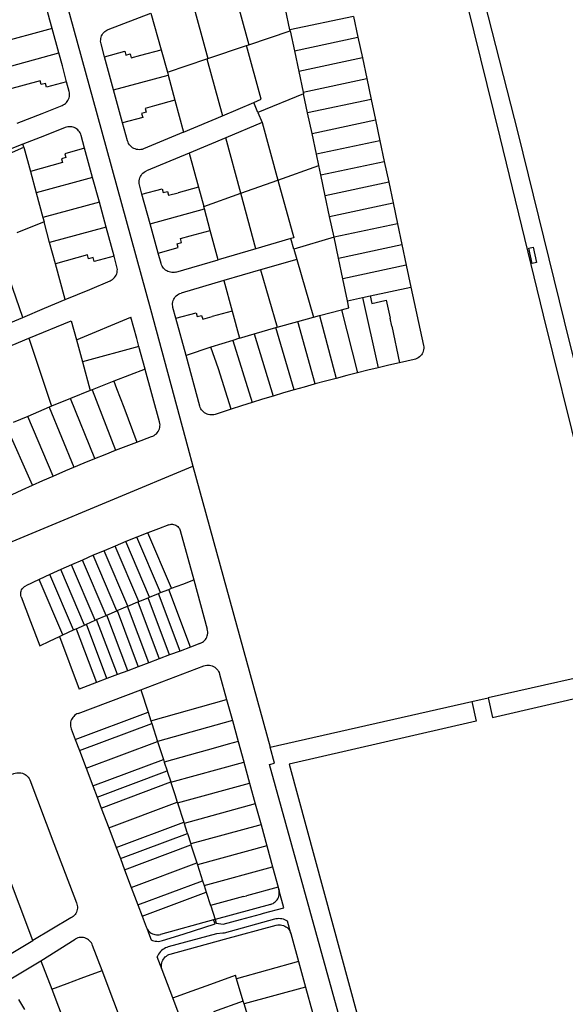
# Model space of a CAD drawing. Header units: inches. Extents: x 210911 to 224988, y 571697 to 586201.
# Tile 87 of 256: x 220747 to 220999, y 573522 to 573977. Entities that reach past the tile are written whole.
import ezdxf

# ---------------------------------------------------------------- set-up
doc = ezdxf.new("R2010")
doc.units = ezdxf.units.IN
doc.header["$MEASUREMENT"] = 0

msp = doc.modelspace()

# ---------------------------------------------------------------- linework, layer by layer
for points in [[(220914.483, 574145.745), (220953.02, 573983.221), (220954.113, 573983.548), (220969.044, 573922.986), (220989.065, 573840.696), (221006.57, 573770.459), (221029.506, 573678.745), (220963.659, 573663.841)], [(220752.53, 574044.968), (220783.157, 573933.267)], [(220948.999, 574041.185), (220962.756, 573985.351), (220961.968, 573985.176), (220977.433, 573925.044), (220998.862, 573838), (221011.206, 573788.312)], [(220845.16, 573995.009), (220853.164, 573965.658)], [(220762.393, 573973.264), (220761.366, 573977.033), (220759.296, 573984.61)], [(220826.635, 573987.704), (220834.254, 573959.329)], [(220788.249, 573972.683), (220807.994, 573980.366)], [(220807.994, 573980.366), (220812.71, 573963.337)], [(220872.208, 573972.553), (220870.172, 573982.154)], [(220901.556, 573978.806), (220872.208, 573972.553)], [(220901.556, 573978.806), (220903.582, 573969.241)], [(220762.393, 573973.264), (220736.242, 573966.164)], [(220765.483, 573961.928), (220762.393, 573973.264)], [(220784.965, 573966.194), (220784.837, 573966.793), (220784.777, 573967.404), (220784.786, 573968.017), (220784.865, 573968.625), (220785.012, 573969.22), (220785.225, 573969.794), (220785.502, 573970.341), (220785.839, 573970.854), (220786.231, 573971.324), (220786.674, 573971.748), (220787.163, 573972.119), (220787.69, 573972.432), (220788.249, 573972.683)], [(220853.164, 573965.658), (220872.297, 573972.135)], [(220872.297, 573972.135), (220872.208, 573972.553)], [(220872.297, 573972.135), (220874.245, 573962.95)], [(220786.615, 573960.129), (220784.965, 573966.194)], [(220834.254, 573959.329), (220852.129, 573965.323)], [(220852.129, 573965.323), (220853.164, 573965.658)], [(220855.558, 573938.937), (220858.917, 573940.479), (220852.129, 573965.323)], [(220874.245, 573962.95), (220903.582, 573969.241)], [(220903.582, 573969.241), (220905.618, 573959.631)], [(220739.356, 573954.757), (220765.483, 573961.928)], [(220769.06, 573948.569), (220767.112, 573955.95), (220765.483, 573961.928)], [(220786.615, 573960.129), (220795.923, 573962.657), (220796.407, 573960.874), (220798.451, 573961.429), (220798.935, 573959.646), (220803.369, 573960.85)], [(220803.369, 573960.85), (220812.71, 573963.337)], [(220812.71, 573963.337), (220815.583, 573952.961)], [(220874.245, 573962.95), (220876.275, 573953.375)], [(220790.772, 573944.847), (220786.615, 573960.129)], [(220815.583, 573952.961), (220833.807, 573959.137)], [(220833.807, 573959.137), (220834.254, 573959.329)], [(220833.807, 573959.137), (220840.994, 573932.844)], [(220905.618, 573959.631), (220876.275, 573953.375)], [(220905.618, 573959.631), (220907.638, 573950.096)], [(220790.772, 573944.847), (220815.946, 573951.604)], [(220815.583, 573952.961), (220815.946, 573951.604)], [(220815.946, 573951.604), (220819.038, 573940.045)], [(220876.275, 573953.375), (220878.316, 573943.754)], [(220769.06, 573948.569), (220759.819, 573946.038), (220759.33, 573947.823), (220757.284, 573947.263), (220756.795, 573949.048), (220742.02, 573944.999)], [(220770.225, 573944.155), (220769.06, 573948.569)], [(220878.316, 573943.754), (220907.638, 573950.096)], [(220907.638, 573950.096), (220909.677, 573940.469)], [(220766.941, 573937.61), (220767.501, 573937.868), (220768.028, 573938.187), (220768.517, 573938.563), (220768.96, 573938.991), (220769.352, 573939.467), (220769.688, 573939.983), (220769.965, 573940.534), (220770.178, 573941.112), (220770.324, 573941.711), (220770.403, 573942.322), (220770.413, 573942.939), (220770.353, 573943.552), (220770.225, 573944.155)], [(220794.915, 573929.614), (220790.772, 573944.847)], [(220878.463, 573943.06), (220857.346, 573934.328)], [(220878.316, 573943.754), (220878.463, 573943.06)], [(220880.35, 573934.192), (220878.463, 573943.06)], [(220819.038, 573940.045), (220809.706, 573937.468), (220805.266, 573936.262), (220805.751, 573934.476), (220803.705, 573933.92), (220804.19, 573932.134), (220794.915, 573929.614)], [(220819.038, 573940.045), (220822.968, 573925.352)], [(220840.994, 573932.844), (220855.558, 573938.937)], [(220857.346, 573934.328), (220855.558, 573938.937)], [(220909.677, 573940.469), (220880.35, 573934.192)], [(220909.677, 573940.469), (220911.698, 573930.928)], [(220746.257, 573929.477), (220757.748, 573934.002), (220766.941, 573937.61)], [(220783.157, 573933.267), (220807.83, 573843.471), (220825.036, 573779.651), (220827.406, 573771.018)], [(220857.346, 573934.328), (220859.419, 573929.73)], [(220882.386, 573924.625), (220880.35, 573934.192)], [(220797.179, 573921.291), (220794.915, 573929.614)], [(220822.968, 573925.352), (220840.994, 573932.844)], [(220859.419, 573929.73), (220842.535, 573922.659)], [(220859.419, 573929.73), (220866.667, 573903.193)], [(220882.386, 573924.625), (220911.698, 573930.928)], [(220911.698, 573930.928), (220913.739, 573921.294)], [(220768.448, 573927.462), (220758.856, 573923.67), (220748.884, 573919.729)], [(220770.787, 573927.844), (220770.19, 573927.845), (220769.597, 573927.781), (220769.014, 573927.653), (220768.448, 573927.462)], [(220775.772, 573923.78), (220775.578, 573924.374), (220775.317, 573924.941), (220774.994, 573925.476), (220774.611, 573925.97), (220774.175, 573926.417), (220773.691, 573926.811), (220773.165, 573927.148), (220772.605, 573927.423), (220772.016, 573927.632), (220771.408, 573927.773), (220770.787, 573927.844)], [(220822.968, 573925.352), (220804.62, 573917.566)], [(220884.412, 573915.103), (220882.386, 573924.625)], [(220748.884, 573919.729), (220732.418, 573913.284)], [(220749.246, 573918.4), (220748.884, 573919.729)], [(220777.376, 573917.889), (220775.772, 573923.78)], [(220804.62, 573917.566), (220803.983, 573917.368), (220803.327, 573917.246), (220802.661, 573917.202), (220801.995, 573917.236), (220801.338, 573917.349), (220800.698, 573917.538), (220800.085, 573917.801), (220799.507, 573918.134), (220798.972, 573918.533), (220798.488, 573918.992), (220798.061, 573919.505), (220797.697, 573920.064), (220797.402, 573920.662), (220797.179, 573921.291)], [(220842.535, 573922.659), (220825.601, 573915.573)], [(220849.528, 573897.103), (220842.535, 573922.659)], [(220913.739, 573921.294), (220884.412, 573915.103)], [(220913.739, 573921.294), (220915.767, 573911.722)], [(220733.177, 573911.356), (220749.246, 573918.4)], [(220749.246, 573918.4), (220752.318, 573907.108)], [(220777.376, 573917.889), (220768.175, 573915.337), (220768.667, 573913.564), (220766.624, 573912.998), (220767.118, 573911.215), (220752.318, 573907.108)], [(220781.042, 573904.425), (220777.376, 573917.889)], [(220825.601, 573915.573), (220805.942, 573907.405)], [(220825.601, 573915.573), (220829.923, 573899.869)], [(220885.522, 573909.889), (220884.412, 573915.103)], [(220886.446, 573905.518), (220915.767, 573911.722)], [(220915.767, 573911.722), (220917.797, 573902.138)], [(220752.318, 573907.108), (220754.98, 573897.326)], [(220802.653, 573900.9), (220802.536, 573901.55), (220802.496, 573902.209), (220802.534, 573902.869), (220802.649, 573903.519), (220802.839, 573904.151), (220803.102, 573904.757), (220803.434, 573905.328), (220803.83, 573905.856), (220804.286, 573906.334), (220804.795, 573906.755), (220805.349, 573907.114), (220805.942, 573907.405)], [(220866.667, 573903.193), (220885.522, 573909.889)], [(220886.446, 573905.518), (220885.522, 573909.889)], [(220781.042, 573904.425), (220754.98, 573897.326)], [(220784.18, 573892.899), (220781.042, 573904.425)], [(220849.528, 573897.103), (220866.667, 573903.193)], [(220866.667, 573903.193), (220873.937, 573876.512)], [(220888.471, 573895.932), (220886.446, 573905.518)], [(220917.797, 573902.138), (220888.471, 573895.932)], [(220917.797, 573902.138), (220919.822, 573892.578)], [(220754.98, 573897.326), (220758.088, 573885.903)], [(220803.834, 573896.616), (220802.653, 573900.9)], [(220803.834, 573896.616), (220813.142, 573899.144), (220813.626, 573897.361), (220815.668, 573897.916), (220816.152, 573896.134), (220820.583, 573897.336)], [(220829.923, 573899.869), (220820.583, 573897.336)], [(220829.923, 573899.869), (220832.361, 573891.017)], [(220832.361, 573891.017), (220849.528, 573897.103)], [(220856.505, 573871.413), (220849.528, 573897.103)], [(220784.18, 573892.899), (220758.088, 573885.903)], [(220787.302, 573881.43), (220784.18, 573892.899)], [(220807.591, 573882.985), (220803.834, 573896.616)], [(220890.502, 573886.323), (220888.471, 573895.932)], [(220890.502, 573886.323), (220919.822, 573892.578)], [(220919.822, 573892.578), (220921.859, 573882.966)], [(220807.591, 573882.985), (220832.655, 573889.931)], [(220832.655, 573889.931), (220832.361, 573891.017)], [(220835.399, 573879.804), (220832.655, 573889.931)], [(220758.656, 573883.815), (220746.023, 573878.735)], [(220758.088, 573885.903), (220758.656, 573883.815)], [(220761.225, 573874.39), (220758.656, 573883.815)], [(220892.531, 573876.722), (220890.502, 573886.323)], [(220787.302, 573881.43), (220761.225, 573874.39)], [(220790.941, 573868.064), (220787.302, 573881.43)], [(220811.324, 573869.441), (220807.591, 573882.985)], [(220826.086, 573877.345), (220835.399, 573879.804)], [(220839.048, 573866.34), (220835.399, 573879.804)], [(220921.859, 573882.966), (220892.531, 573876.722)], [(220921.859, 573882.966), (220923.882, 573873.416)], [(220748.892, 573839.728), (220736.597, 573874.877)], [(220763.918, 573864.51), (220761.225, 573874.39)], [(220811.324, 573869.441), (220820.573, 573871.983), (220820.081, 573873.771), (220822.131, 573874.335), (220821.639, 573876.123), (220826.086, 573877.345)], [(220872.564, 573876.179), (220856.505, 573871.413)], [(220873.937, 573876.512), (220872.564, 573876.179)], [(220873.977, 573871.293), (220872.564, 573876.179)], [(220892.531, 573876.722), (220873.977, 573871.293)], [(220894.546, 573867.144), (220892.531, 573876.722)], [(220812.665, 573864.576), (220811.324, 573869.441)], [(220856.505, 573871.413), (220839.048, 573866.34)], [(220873.977, 573871.293), (220875.36, 573866.525)], [(220894.546, 573867.144), (220923.882, 573873.416)], [(220923.882, 573873.416), (220925.922, 573863.787)], [(220982.498, 573871.74), (220984.552, 573872.176), (220986.066, 573865.035), (220984.012, 573864.599), (220982.498, 573871.74)], [(220790.941, 573868.064), (220781.741, 573865.554), (220781.256, 573867.332), (220779.208, 573866.773), (220778.723, 573868.551), (220763.918, 573864.51)], [(220792.285, 573863.129), (220790.941, 573868.064)], [(220819.491, 573860.624), (220839.048, 573866.34)], [(220875.36, 573866.525), (220858.649, 573861.666)], [(220875.36, 573866.525), (220883.063, 573839.882)], [(220896.556, 573857.588), (220894.546, 573867.144)], [(220768.428, 573847.963), (220763.918, 573864.51)], [(220789.096, 573856.599), (220789.69, 573856.89), (220790.244, 573857.25), (220790.752, 573857.673), (220791.205, 573858.155), (220791.597, 573858.687), (220791.922, 573859.263), (220792.176, 573859.873), (220792.355, 573860.509), (220792.456, 573861.163), (220792.478, 573861.823), (220792.421, 573862.482), (220792.285, 573863.129)], [(220819.491, 573860.624), (220818.879, 573860.498), (220818.256, 573860.441), (220817.631, 573860.455), (220817.012, 573860.538), (220816.405, 573860.689), (220815.819, 573860.908), (220815.262, 573861.19), (220814.739, 573861.533), (220814.258, 573861.932), (220813.825, 573862.383), (220813.444, 573862.879), (220813.122, 573863.414), (220812.861, 573863.982), (220812.665, 573864.576)], [(220858.649, 573861.666), (220841.691, 573856.692)], [(220858.649, 573861.666), (220866.315, 573835.244)], [(220925.922, 573863.787), (220896.556, 573857.588)], [(220925.922, 573863.787), (220928.054, 573853.725)], [(220768.428, 573847.963), (220779.701, 573852.664), (220789.096, 573856.599)], [(220841.691, 573856.692), (220821.959, 573850.924)], [(220841.691, 573856.692), (220845.505, 573842.601)], [(220898.694, 573847.423), (220896.556, 573857.588)], [(220909.171, 573849.673), (220928.054, 573853.725)], [(220928.054, 573853.725), (220933.86, 573826.758)], [(220748.892, 573839.728), (220758.824, 573843.932), (220768.428, 573847.963)], [(220818.178, 573844.229), (220818.041, 573844.871), (220817.983, 573845.525), (220818.004, 573846.181), (220818.103, 573846.829), (220818.28, 573847.461), (220818.532, 573848.068), (220818.854, 573848.639), (220819.244, 573849.168), (220819.693, 573849.645), (220820.198, 573850.066), (220820.749, 573850.422), (220821.339, 573850.71), (220821.959, 573850.924)], [(220896.035, 573843.245), (220899.39, 573844.115), (220898.694, 573847.423)], [(220898.694, 573847.423), (220905.655, 573848.918)], [(220905.655, 573848.918), (220909.171, 573849.673)], [(220905.655, 573848.918), (220912.904, 573816.423)], [(220909.171, 573849.673), (220909.924, 573846.163), (220915.945, 573847.456), (220916.669, 573847.611), (220918.414, 573839.318), (220918.25, 573839.285), (220919.006, 573835.591), (220919.19, 573835.628), (220922.742, 573818.743)], [(220819.518, 573839.313), (220818.178, 573844.229)], [(220845.505, 573842.601), (220836.342, 573840.085)], [(220845.505, 573842.601), (220848.894, 573830.077)], [(220885.895, 573840.616), (220896.035, 573843.245)], [(220896.035, 573843.245), (220903.308, 573814.058)], [(220728.417, 573831.154), (220748.892, 573839.728)], [(220751.609, 573830.043), (220771.138, 573838.189), (220773.555, 573829.29)], [(220773.555, 573829.29), (220798.765, 573839.841)], [(220802.477, 573826.204), (220801.465, 573829.903), (220798.765, 573839.841)], [(220819.518, 573839.313), (220828.862, 573841.879), (220829.353, 573840.09), (220831.404, 573840.653), (220831.895, 573838.864), (220836.342, 573840.085)], [(220824.217, 573822.067), (220819.518, 573839.313)], [(220866.315, 573835.244), (220875.76, 573837.86)], [(220875.76, 573837.86), (220883.063, 573839.882)], [(220883.802, 573808.935), (220875.76, 573837.86)], [(220883.063, 573839.882), (220885.895, 573840.616)], [(220885.895, 573840.616), (220893.529, 573811.543)], [(220855.632, 573832.075), (220865.694, 573835.06)], [(220865.694, 573835.06), (220866.315, 573835.244)], [(220874.064, 573806.192), (220865.694, 573835.06)], [(220732.097, 573821.875), (220751.609, 573830.043)], [(220751.609, 573830.043), (220762.103, 573798.673)], [(220773.555, 573829.29), (220776.321, 573819.108)], [(220845.742, 573829.098), (220835.725, 573825.985)], [(220848.894, 573830.077), (220845.742, 573829.098)], [(220845.742, 573829.098), (220854.712, 573800.397)], [(220848.894, 573830.077), (220855.632, 573832.075)], [(220855.632, 573832.075), (220864.414, 573803.36)], [(220802.477, 573826.204), (220776.321, 573819.108)], [(220805.339, 573815.741), (220802.477, 573826.204)], [(220835.725, 573825.985), (220824.217, 573822.067)], [(220839.164, 573815.87), (220835.725, 573825.985)], [(220933.86, 573826.758), (220933.947, 573826.105), (220933.956, 573825.446), (220933.887, 573824.79), (220933.739, 573824.148), (220933.517, 573823.528), (220933.222, 573822.938), (220932.859, 573822.388), (220932.433, 573821.885), (220931.95, 573821.436), (220931.418, 573821.048), (220930.842, 573820.727), (220930.233, 573820.476), (220929.598, 573820.299)], [(220830.595, 573798.7), (220824.217, 573822.067)], [(220929.598, 573820.299), (220922.742, 573818.743)], [(220776.321, 573819.108), (220779.914, 573805.883)], [(220805.339, 573815.741), (220790.788, 573810.249)], [(220811.996, 573791.396), (220805.362, 573815.658), (220805.339, 573815.741)], [(220845.055, 573797.332), (220839.164, 573815.87)], [(220912.904, 573816.423), (220908.103, 573815.252), (220903.308, 573814.058)], [(220922.742, 573818.743), (220917.82, 573817.595), (220912.904, 573816.423)], [(220893.529, 573811.543), (220888.662, 573810.251), (220883.802, 573808.935)], [(220903.308, 573814.058), (220898.415, 573812.812), (220893.529, 573811.543)], [(220779.914, 573805.883), (220770.917, 573802.241)], [(220780.901, 573806.279), (220779.914, 573805.883)], [(220790.788, 573810.249), (220780.901, 573806.279)], [(220780.901, 573806.279), (220791.65, 573778.318)], [(220790.788, 573810.249), (220792.075, 573806.839), (220795.427, 573798.188), (220801.423, 573782.069)], [(220874.064, 573806.192), (220869.235, 573804.789), (220864.414, 573803.36)], [(220883.309, 573808.8), (220878.683, 573807.507), (220874.064, 573806.192)], [(220883.802, 573808.935), (220883.309, 573808.8)], [(220770.917, 573802.241), (220762.103, 573798.673)], [(220782.043, 573774.492), (220770.917, 573802.241)], [(220864.414, 573803.36), (220859.558, 573801.891), (220854.712, 573800.397)], [(220760.969, 573798.187), (220751.076, 573793.946)], [(220762.103, 573798.673), (220760.969, 573798.187)], [(220760.969, 573798.187), (220772.374, 573770.501)], [(220837.647, 573794.901), (220837.029, 573794.738), (220836.396, 573794.647), (220835.756, 573794.63), (220835.119, 573794.686), (220834.493, 573794.817), (220833.886, 573795.018), (220833.306, 573795.288), (220832.762, 573795.624), (220832.26, 573796.02), (220831.806, 573796.471), (220831.409, 573796.972), (220831.071, 573797.515), (220830.799, 573798.094), (220830.595, 573798.7)], [(220845.055, 573797.332), (220837.647, 573794.901)], [(220854.712, 573800.397), (220849.879, 573798.877), (220845.055, 573797.332)], [(220751.076, 573793.946), (220744.433, 573791.098)], [(220762.845, 573766.418), (220751.076, 573793.946)], [(220753.329, 573762.218), (220741.168, 573789.615)], [(220808.266, 573784.612), (220808.88, 573784.846), (220809.462, 573785.151), (220810.005, 573785.521), (220810.5, 573785.952), (220810.942, 573786.439), (220811.323, 573786.974), (220811.64, 573787.549), (220811.887, 573788.158), (220812.061, 573788.791), (220812.16, 573789.441), (220812.182, 573790.098), (220812.127, 573790.752), (220811.996, 573791.396)], [(220801.423, 573782.069), (220808.266, 573784.612)], [(220791.65, 573778.318), (220796.531, 573780.208), (220801.423, 573782.069)], [(220772.374, 573770.501), (220777.202, 573772.512), (220782.043, 573774.492)], [(220782.043, 573774.492), (220786.841, 573776.419), (220791.65, 573778.318)], [(220618.461, 573666.829), (220718.713, 573725.72), (220827.406, 573771.018)], [(220768.678, 573768.939), (220772.374, 573770.501)], [(220827.406, 573771.018), (220863.1, 573641.056)], [(220753.329, 573762.218), (220758.082, 573764.329), (220762.845, 573766.418)], [(220762.845, 573766.418), (220768.678, 573768.939)], [(220743.885, 573757.941), (220748.602, 573760.091), (220753.329, 573762.218)], [(220816.317, 573743.882), (220811.45, 573742.029), (220806.595, 573740.147)], [(220816.317, 573743.882), (220816.846, 573744.035), (220817.391, 573744.114), (220817.941, 573744.117), (220818.487, 573744.044), (220819.018, 573743.898), (220819.523, 573743.679), (220819.994, 573743.394), (220820.421, 573743.046), (220820.796, 573742.643), (220821.113, 573742.193), (220821.364, 573741.703), (220821.546, 573741.183)], [(220801.513, 573738.138), (220796.452, 573736.099)], [(220806.595, 573740.147), (220801.513, 573738.138)], [(220812.451, 573712.512), (220801.513, 573738.138)], [(220817.534, 573714.521), (220806.595, 573740.147)], [(220821.546, 573741.183), (220827.791, 573718.464)], [(220791.399, 573734.024), (220786.35, 573731.912)], [(220796.452, 573736.099), (220791.399, 573734.024)], [(220802.335, 573708.4), (220791.399, 573734.024)], [(220807.391, 573710.474), (220796.452, 573736.099)], [(220781.323, 573729.77), (220776.32, 573727.6)], [(220786.35, 573731.912), (220781.323, 573729.77)], [(220792.259, 573704.15), (220781.323, 573729.77)], [(220797.286, 573706.29), (220786.35, 573731.912)], [(220771.331, 573725.397), (220766.339, 573723.153)], [(220776.32, 573727.6), (220771.331, 573725.397)], [(220782.265, 573699.78), (220771.331, 573725.397)], [(220787.255, 573701.981), (220776.32, 573727.6)], [(220761.377, 573720.885), (220756.419, 573718.58)], [(220766.339, 573723.153), (220761.377, 573720.885)], [(220772.309, 573695.271), (220761.377, 573720.885)], [(220777.272, 573697.538), (220766.339, 573723.153)], [(220748.079, 573710.598), (220747.927, 573711.118), (220747.846, 573711.653), (220747.839, 573712.195), (220747.905, 573712.733), (220748.042, 573713.256), (220748.25, 573713.757), (220748.522, 573714.225), (220748.856, 573714.651), (220749.244, 573715.029), (220749.68, 573715.351), (220750.155, 573715.611)], [(220756.419, 573718.58), (220750.155, 573715.611)], [(220767.352, 573692.967), (220756.419, 573718.58)], [(220817.534, 573714.521), (220822.656, 573716.508), (220827.791, 573718.464)], [(220827.791, 573718.464), (220833.995, 573695.575)], [(220748.079, 573710.598), (220752.371, 573699.214), (220756.724, 573687.894)], [(220806.649, 573710.17), (220807.391, 573710.474)], [(220807.391, 573710.474), (220811.437, 573712.104)], [(220811.437, 573712.104), (220812.451, 573712.512)], [(220821.454, 573685.547), (220811.437, 573712.104)], [(220812.451, 573712.512), (220816.226, 573714.004)], [(220816.226, 573714.004), (220817.534, 573714.521)], [(220826.274, 573687.366), (220816.226, 573714.004)], [(220792.373, 573704.198), (220797.117, 573706.218)], [(220797.117, 573706.218), (220797.286, 573706.29)], [(220806.975, 573680.083), (220797.117, 573706.218)], [(220797.286, 573706.29), (220801.874, 573708.207)], [(220801.874, 573708.207), (220802.335, 573708.4)], [(220801.874, 573708.207), (220811.796, 573681.902)], [(220802.335, 573708.4), (220806.649, 573710.17)], [(220816.625, 573683.724), (220806.649, 573710.17)], [(220782.93, 573700.073), (220787.255, 573701.981)], [(220787.255, 573701.981), (220787.653, 573702.153)], [(220787.653, 573702.153), (220792.259, 573704.15)], [(220797.321, 573676.439), (220787.653, 573702.153)], [(220792.259, 573704.15), (220792.373, 573704.198)], [(220792.373, 573704.198), (220802.156, 573678.264)], [(220773.473, 573695.803), (220777.272, 573697.538)], [(220777.272, 573697.538), (220778.21, 573697.959)], [(220778.21, 573697.959), (220782.265, 573699.78)], [(220787.673, 573672.798), (220778.21, 573697.959)], [(220782.265, 573699.78), (220782.93, 573700.073)], [(220792.503, 573674.621), (220782.93, 573700.073)], [(220756.724, 573687.894), (220761.213, 573690.058), (220765.714, 573692.197)], [(220765.714, 573692.197), (220767.352, 573692.967)], [(220765.714, 573692.197), (220774.898, 573667.977)], [(220767.352, 573692.967), (220772.309, 573695.271)], [(220772.309, 573695.271), (220773.473, 573695.803)], [(220773.473, 573695.803), (220782.839, 573670.974)], [(220830.637, 573689.013), (220831.212, 573689.257), (220831.754, 573689.566), (220832.257, 573689.936), (220832.714, 573690.361), (220833.118, 573690.836), (220833.465, 573691.355), (220833.75, 573691.911), (220833.968, 573692.496), (220834.117, 573693.102), (220834.194, 573693.721), (220834.2, 573694.346), (220834.133, 573694.966), (220833.995, 573695.575)], [(220830.637, 573689.013), (220826.274, 573687.366)], [(220816.625, 573683.724), (220811.796, 573681.902)], [(220821.454, 573685.547), (220816.625, 573683.724)], [(220826.274, 573687.366), (220821.454, 573685.547)], [(220806.975, 573680.083), (220802.156, 573678.264)], [(220803.357, 573667.67), (220832.462, 573678.662)], [(220811.796, 573681.902), (220806.975, 573680.083)], [(220832.462, 573678.662), (220833.089, 573678.856), (220833.735, 573678.974), (220834.39, 573679.014), (220835.046, 573678.976), (220835.692, 573678.86), (220836.32, 573678.668), (220836.92, 573678.402), (220837.485, 573678.068), (220838.005, 573677.668), (220838.475, 573677.209), (220838.886, 573676.697), (220839.234, 573676.141), (220839.513, 573675.546), (220839.719, 573674.923)], [(220792.503, 573674.621), (220787.673, 573672.798)], [(220797.321, 573676.439), (220792.503, 573674.621)], [(220802.156, 573678.264), (220797.321, 573676.439)], [(220839.719, 573674.923), (220842.949, 573663.152)], [(220782.839, 573670.974), (220774.898, 573667.977)], [(220787.673, 573672.798), (220782.839, 573670.974)], [(220963.659, 573663.841), (220965.664, 573654.819), (221035.597, 573671.005)], [(220774.351, 573656.716), (220803.357, 573667.67)], [(220803.357, 573667.67), (220806.702, 573657.302)], [(220807.98, 573653.342), (220842.949, 573663.152)], [(220842.949, 573663.152), (220845.624, 573653.404)], [(220863.1, 573641.056), (220956.161, 573662.187)], [(220956.161, 573662.187), (220958.155, 573653.146), (220871.891, 573633.31), (220903.511, 573516.541), (220931.561, 573412.674), (220963.392, 573297.384), (220963.69, 573296.011), (220982.688, 573226.428)], [(220956.161, 573662.187), (220963.659, 573663.841)], [(220774.351, 573656.716), (220773.789, 573656.464), (220773.258, 573656.151), (220772.765, 573655.78), (220772.318, 573655.357), (220771.92, 573654.886), (220771.578, 573654.374), (220771.295, 573653.826), (220771.075, 573653.251), (220770.92, 573652.654), (220770.834, 573652.044), (220770.816, 573651.428), (220770.868, 573650.814), (220770.987, 573650.209), (220771.174, 573649.622)], [(220773.056, 573644.647), (220806.702, 573657.302)], [(220806.702, 573657.302), (220807.98, 573653.342)], [(220774.995, 573639.521), (220808.387, 573652.081)], [(220807.98, 573653.342), (220808.387, 573652.081)], [(220808.387, 573652.081), (220811.057, 573643.806)], [(220845.624, 573653.404), (220811.066, 573643.777)], [(220845.624, 573653.404), (220848.262, 573643.79)], [(220771.174, 573649.622), (220773.056, 573644.647)], [(220773.056, 573644.647), (220774.995, 573639.521)], [(220778.09, 573631.339), (220811.057, 573643.806)], [(220811.057, 573643.806), (220811.066, 573643.777)], [(220811.066, 573643.777), (220813.748, 573635.466)], [(220848.262, 573643.79), (220843.609, 573642.433), (220835.63, 573640.211), (220829.463, 573638.493), (220814.138, 573634.256)], [(220848.262, 573643.79), (220850.873, 573634.277)], [(220774.995, 573639.521), (220778.09, 573631.339)], [(220976.352, 573224.653), (220965.9, 573264.226), (220965.573, 573264.837), (220948.238, 573325.676), (220948.089, 573326.541), (220923.465, 573413.983), (220862.757, 573633.056), (220865.084, 573633.686), (220863.1, 573641.056)], [(220781.172, 573623.19), (220813.748, 573635.466)], [(220813.748, 573635.466), (220814.138, 573634.256)], [(220814.138, 573634.256), (220815.432, 573630.246)], [(220817.163, 573624.886), (220850.891, 573634.213)], [(220850.873, 573634.277), (220850.891, 573634.213)], [(220850.891, 573634.213), (220853.542, 573624.55)], [(220744.113, 573628.613), (220744.713, 573628.903), (220745.343, 573629.121), (220745.994, 573629.264), (220746.657, 573629.331), (220747.324, 573629.319), (220747.984, 573629.23), (220748.63, 573629.065), (220749.252, 573628.825), (220749.842, 573628.515), (220750.391, 573628.138), (220750.893, 573627.699), (220751.34, 573627.205), (220751.727, 573626.662), (220752.048, 573626.078)], [(220778.09, 573631.339), (220781.172, 573623.19)], [(220783.111, 573618.065), (220815.432, 573630.246)], [(220815.432, 573630.246), (220815.628, 573629.638), (220817.118, 573625.025)], [(220752.048, 573626.078), (220763.204, 573596.617), (220773.625, 573569.232)], [(220785.049, 573612.941), (220817.118, 573625.025)], [(220817.118, 573625.025), (220817.163, 573624.886)], [(220817.163, 573624.886), (220817.19, 573624.801)], [(220817.19, 573624.801), (220818.983, 573619.254)], [(220820.215, 573615.446), (220853.542, 573624.55)], [(220853.542, 573624.55), (220856.186, 573614.916)], [(220781.172, 573623.19), (220783.111, 573618.065)], [(220818.983, 573619.254), (220820.116, 573615.752)], [(220783.111, 573618.065), (220785.049, 573612.941)], [(220788.488, 573603.85), (220820.116, 573615.752)], [(220820.116, 573615.752), (220820.215, 573615.446)], [(220820.215, 573615.446), (220823.111, 573606.497)], [(220856.186, 573614.916), (220823.301, 573605.91)], [(220856.186, 573614.916), (220858.84, 573605.245)], [(220785.049, 573612.941), (220788.488, 573603.85)], [(220791.926, 573594.759), (220823.111, 573606.497)], [(220823.111, 573606.497), (220823.301, 573605.91)], [(220823.301, 573605.91), (220824.606, 573601.879)], [(220788.488, 573603.85), (220791.926, 573594.759)], [(220793.865, 573589.634), (220824.8, 573601.278)], [(220824.606, 573601.879), (220824.8, 573601.278)], [(220824.8, 573601.278), (220826.373, 573596.4)], [(220857.621, 573604.913), (220826.373, 573596.4)], [(220858.84, 573605.245), (220857.621, 573604.913)], [(220858.84, 573605.245), (220861.507, 573595.524)], [(220791.926, 573594.759), (220793.865, 573589.634)], [(220795.804, 573584.508), (220826.483, 573596.058)], [(220826.373, 573596.4), (220826.483, 573596.058)], [(220826.483, 573596.058), (220829.17, 573587.729)], [(220861.507, 573595.524), (220829.479, 573586.77)], [(220861.507, 573595.524), (220864.152, 573585.885)], [(220793.865, 573589.634), (220795.804, 573584.508)], [(220798.891, 573576.347), (220829.17, 573587.729)], [(220829.17, 573587.729), (220829.479, 573586.77)], [(220753.44, 573551.751), (220740.797, 573585.282)], [(220795.804, 573584.508), (220798.891, 573576.347)], [(220829.479, 573586.77), (220831.866, 573579.371)], [(220832.551, 573577.246), (220864.152, 573585.885)], [(220864.152, 573585.885), (220866.752, 573576.412)], [(220801.977, 573568.19), (220831.866, 573579.371)], [(220831.866, 573579.371), (220832.551, 573577.246)], [(220798.891, 573576.347), (220801.977, 573568.19)], [(220803.915, 573563.067), (220833.55, 573574.151)], [(220832.551, 573577.246), (220833.55, 573574.151)], [(220833.55, 573574.151), (220835.556, 573567.932)], [(220849.388, 573561.513), (220858.557, 573563.986), (220859.974, 573564.398), (220869.385, 573566.949), (220867.246, 573574.731)], [(220866.752, 573576.412), (220852.116, 573572.41)], [(220863.249, 573568.475), (220863.835, 573568.674), (220864.394, 573568.937), (220864.921, 573569.262), (220865.407, 573569.643), (220865.848, 573570.077), (220866.237, 573570.558), (220866.57, 573571.079), (220866.842, 573571.634), (220867.05, 573572.217), (220867.191, 573572.819), (220867.264, 573573.433), (220867.267, 573574.052), (220867.2, 573574.666), (220867.065, 573575.27)], [(220866.752, 573576.412), (220866.772, 573576.338)], [(220866.772, 573576.338), (220867.065, 573575.27)], [(220867.065, 573575.27), (220867.246, 573574.731)], [(220773.625, 573569.232), (220773.848, 573568.633), (220773.998, 573568.011), (220774.073, 573567.376), (220774.072, 573566.737), (220773.996, 573566.102), (220773.845, 573565.481), (220773.621, 573564.882), (220773.327, 573564.314), (220772.969, 573563.785), (220772.55, 573563.302), (220772.076, 573562.872), (220771.555, 573562.501), (220770.994, 573562.195)], [(220850.747, 573572.037), (220835.556, 573567.932)], [(220850.747, 573572.037), (220852.116, 573572.41)], [(220801.977, 573568.19), (220803.915, 573563.067)], [(220835.556, 573567.932), (220835.594, 573567.815)], [(220835.594, 573567.815), (220837.642, 573561.467)], [(220863.249, 573568.475), (220837.642, 573561.467)], [(220770.994, 573562.195), (220753.44, 573551.751)], [(220803.915, 573563.067), (220805.807, 573558.065)], [(220836.953, 573561.278), (220812.356, 573554.546)], [(220813.408, 573551.769), (220822.817, 573554.75), (220837.585, 573559.405), (220837.284, 573560.267), (220836.953, 573561.278)], [(220865.055, 573561.607), (220841.752, 573555.183), (220841.21, 573555.097), (220838.233, 573554.877), (220816, 573548.828)], [(220837.589, 573561.452), (220836.953, 573561.278)], [(220837.642, 573561.467), (220837.589, 573561.452)], [(220837.589, 573561.452), (220838.114, 573559.8), (220841.356, 573559.287)], [(220841.356, 573559.287), (220849.388, 573561.513)], [(220871.067, 573560.716), (220870.463, 573561.06), (220869.83, 573561.347), (220869.173, 573561.574), (220868.498, 573561.739), (220867.81, 573561.841), (220867.116, 573561.879), (220866.422, 573561.852), (220865.733, 573561.761), (220865.055, 573561.607)], [(220872.637, 573555.001), (220871.067, 573560.716)], [(220805.807, 573558.065), (220806.047, 573557.485), (220806.075, 573557.435)], [(220806.075, 573557.435), (220807.32, 573554.116), (220808.064, 573552.114)], [(220806.075, 573557.435), (220806.351, 573556.936)], [(220806.351, 573556.936), (220806.717, 573556.425), (220807.137, 573555.96), (220807.609, 573555.545), (220808.124, 573555.187), (220808.677, 573554.89), (220809.26, 573554.658), (220809.866, 573554.494), (220810.487, 573554.4), (220811.114, 573554.377), (220811.74, 573554.426), (220812.356, 573554.546)], [(220842.021, 573552.327), (220865.891, 573558.84)], [(220865.891, 573558.84), (220866.539, 573558.972), (220867.199, 573559.026), (220867.86, 573559.001), (220868.513, 573558.897), (220869.149, 573558.716), (220869.759, 573558.46), (220870.334, 573558.132), (220870.866, 573557.739), (220871.347, 573557.285), (220871.77, 573556.776), (220872.129, 573556.22), (220872.42, 573555.626), (220872.637, 573555.001)], [(220736.423, 573541.629), (220753.44, 573551.751)], [(220757.173, 573542.381), (220773.047, 573552.456)], [(220781.08, 573549.508), (220780.826, 573550.106), (220780.504, 573550.671), (220780.118, 573551.194), (220779.674, 573551.669), (220779.178, 573552.089), (220778.636, 573552.448), (220778.056, 573552.742), (220777.445, 573552.966), (220776.813, 573553.117), (220776.167, 573553.194), (220775.517, 573553.195), (220774.871, 573553.12), (220774.239, 573552.97), (220773.628, 573552.748), (220773.047, 573552.456)], [(220808.064, 573552.114), (220808.693, 573551.837), (220809.347, 573551.624), (220810.018, 573551.477), (220810.701, 573551.399), (220811.388, 573551.389), (220812.073, 573551.448), (220812.749, 573551.575), (220813.408, 573551.769)], [(220816.902, 573545.458), (220842.021, 573552.327)], [(220872.637, 573555.001), (220876.206, 573542.009)], [(220785.434, 573537.982), (220781.08, 573549.508)], [(220816, 573548.828), (220815.321, 573548.611), (220814.666, 573548.331), (220814.04, 573547.99), (220813.449, 573547.591), (220812.899, 573547.138), (220812.394, 573546.634), (220811.939, 573546.086), (220811.538, 573545.496), (220811.195, 573544.871), (220810.912, 573544.217)], [(220741.695, 573533.201), (220757.173, 573542.381)], [(220757.173, 573542.381), (220762.152, 573529.242)], [(220813.199, 573538.171), (220810.912, 573544.217)], [(220813.199, 573538.171), (220813.007, 573538.798), (220812.89, 573539.443), (220812.85, 573540.097), (220812.887, 573540.752), (220813.001, 573541.398), (220813.19, 573542.026), (220813.452, 573542.627), (220813.783, 573543.193), (220814.179, 573543.716), (220814.633, 573544.188), (220815.14, 573544.604), (220815.692, 573544.958), (220816.282, 573545.244), (220816.902, 573545.458)], [(220876.206, 573542.009), (220847.513, 573534.069)], [(220876.206, 573542.009), (220879.443, 573530.223)], [(220762.152, 573529.242), (220769.307, 573531.915), (220775.701, 573534.321), (220785.417, 573537.976)], [(220785.417, 573537.976), (220785.434, 573537.982)], [(220801.247, 573496.241), (220785.417, 573537.976)], [(220818.082, 573525.262), (220813.199, 573538.171)], [(220818.082, 573525.262), (220827.1, 573528.53), (220835.632, 573531.622), (220847.009, 573535.745)], [(220847.513, 573534.069), (220847.009, 573535.745)], [(220850.621, 573523.738), (220847.513, 573534.069)], [(220762.152, 573529.242), (220777.142, 573489.685)], [(220879.443, 573530.223), (220851.01, 573522.446)], [(220879.443, 573530.223), (220882.661, 573518.509)], [(220749.728, 573519.9), (220746.944, 573524.51)], [(220822.433, 573513.757), (220818.082, 573525.262)], [(220850.621, 573523.738), (220836.816, 573518.85)], [(220851.01, 573522.446), (220850.621, 573523.738)], [(220854.51, 573510.808), (220851.01, 573522.446)]]:
    msp.add_lwpolyline(points)

doc.saveas('drawing.dxf')
